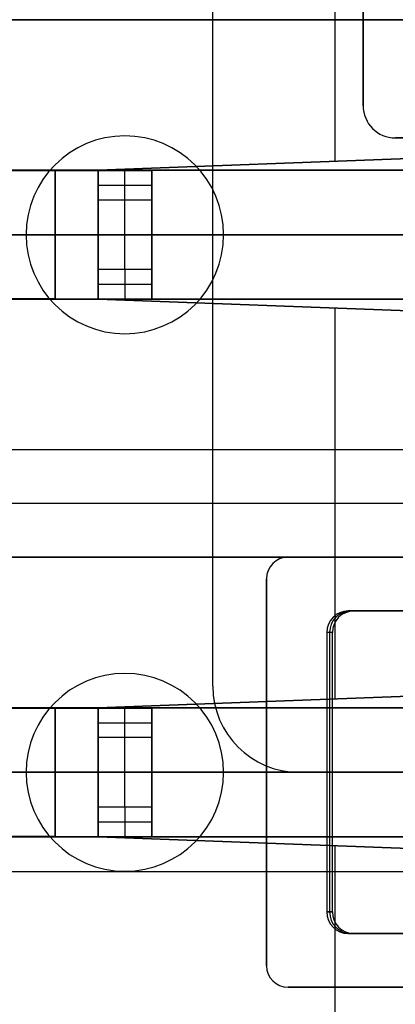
# Model space of a CAD drawing. Extents: x -64 to 57, y 4 to 161.
# Tile 44 of 256: x -50.68 to -48.93, y 51.38 to 55.96. Entities that reach past the tile are written whole.
import ezdxf

# ---------------------------------------------------------------- set-up
doc = ezdxf.new("R2010")
doc.units = 0
doc.layers.add('DEFAULT', color=7, linetype='CONTINUOUS')

msp = doc.modelspace()

# ---------------------------------------------------------------- linework, layer by layer
at = {"layer": 'DEFAULT', "color": 254}
for p, q in [((-49.7771, 52.8565, 52.4366), (-49.7771, 59.0565, 52.4366)), ((-49.7771, 52.8565, 52.7366), (-49.7771, 59.0565, 52.7366)), ((-49.7771, 52.8565, 52.5866), (-49.7771, 59.0565, 52.5866)), ((-49.2096, 56.6154, 40.0966), (-49.2096, 55.2976, 40.0966)), ((-49.0771, 56.3565, 52.4366), (-49.0771, 55.5565, 52.4366)), ((-49.0771, 56.3565, 52.7366), (-49.0771, 55.5565, 52.7366)), ((-49.0771, 55.5565, 52.5866), (-49.0771, 56.3565, 52.5866)), ((-57.4471, 55.9565, 38.0966), (-46.4771, 55.9565, 38.0966)), ((-47.8921, 55.9565, 52.3366), (-54.3571, 55.9565, 52.3366)), ((-47.6921, 55.9565, 51.4966), (-51.9421, 55.9565, 51.4966)), ((-46.4771, 55.9565, 40.0966), (-51.9421, 55.9565, 40.0966)), ((-49.7771, 55.9565, 52.4366), (-49.0771, 55.9565, 52.4366)), ((-49.7771, 55.9565, 52.4366), (-49.7771, 55.9565, 52.7366)), ((-49.7771, 55.9565, 52.7366), (-49.0771, 55.9565, 52.7366)), ((-49.0771, 55.9565, 52.7366), (-49.0771, 55.9565, 52.4366)), ((-49.0771, 55.5565, 52.7366), (-49.0771, 55.5565, 52.4366)), ((-48.9271, 55.4065, 52.4366), (-47.6271, 55.4065, 52.4366)), ((-48.9271, 55.4065, 52.7366), (-48.9271, 55.4065, 52.4366)), ((-47.6271, 55.4065, 52.7366), (-48.9271, 55.4065, 52.7366)), ((-50.3121, 55.2565, 40.0966), (-47.6921, 55.3542, 40.0966)), ((-47.6921, 55.3542, 38.0966), (-50.3121, 55.2565, 38.0966)), ((-47.6921, 55.3542, 39.0966), (-50.3121, 55.2565, 39.0966)), ((-49.0021, 55.3054, 38.0966), (-49.0021, 55.3054, 40.0966)), ((-50.9971, 55.2565, 51.4966), (-47.8921, 55.2565, 51.4966)), ((-47.8921, 55.2565, 51.2466), (-50.9971, 55.2565, 51.2466)), ((-50.9971, 55.2547, 42.7466), (-50.5121, 55.2547, 42.7466)), ((-50.5121, 55.2547, 42.9966), (-50.9971, 55.2547, 42.9966)), ((-50.5296, 55.2547, 42.9966), (-50.5296, 55.2547, 42.7466)), ((-50.5121, 55.2547, 42.7466), (-50.5121, 54.6583, 42.7466)), ((-50.5121, 54.6583, 42.9966), (-50.5121, 55.2547, 42.9966)), ((-50.3121, 54.6565, 40.0966), (-50.3121, 55.2565, 40.0966)), ((-50.3121, 55.2565, 38.0966), (-50.3121, 55.2565, 40.0966)), ((-50.3121, 55.2565, 38.0966), (-50.3121, 54.6565, 38.0966)), ((-50.3121, 55.2565, 39.0966), (-50.3121, 54.6565, 39.0966)), ((-50.3121, 54.6583, 42.5466), (-50.3121, 55.2547, 42.5466)), ((-50.3121, 55.2547, 42.5466), (-50.3121, 55.2547, 35.1629)), ((-50.3121, 55.2547, 35.1629), (-50.3121, 55.119, 34.9016)), ((-50.3121, 55.2547, 35.1629), (-50.0621, 55.2547, 35.1629)), ((-50.3121, 54.6583, 38.7241), (-50.3121, 55.2547, 38.7241)), ((-50.3121, 55.2547, 39.0798), (-50.0621, 55.2547, 39.0798)), ((-50.1871, 55.119, 34.9016), (-50.1871, 55.2547, 35.1629)), ((-50.0621, 54.6583, 42.5466), (-50.0621, 55.2547, 42.5466)), ((-50.0621, 55.2547, 35.1629), (-50.0621, 55.2547, 42.5466)), ((-50.0621, 55.119, 34.9016), (-50.0621, 55.2547, 35.1629)), ((-50.0621, 55.2547, 38.7241), (-50.0621, 54.6583, 38.7241)), ((-49.2196, 55.2565, 51.2466), (-49.2196, 55.2565, 51.4966)), ((-50.3121, 55.1868, 35.0323), (-50.0621, 55.1868, 35.0323)), ((-50.3121, 55.119, 34.9016), (-50.3121, 54.794, 34.9016)), ((-50.3121, 55.119, 34.9016), (-50.0621, 55.119, 34.9016)), ((-50.1871, 54.794, 34.9016), (-50.1871, 55.119, 34.9016)), ((-50.0621, 54.794, 34.9016), (-50.0621, 55.119, 34.9016)), ((-50.5121, 54.9565, 42.7466), (-54.1771, 54.9565, 42.7466)), ((-54.1771, 54.9565, 42.9966), (-50.5121, 54.9565, 42.9966)), ((-54.1771, 54.9565, 51.4966), (-47.8921, 54.9565, 51.4966)), ((-47.8921, 54.9565, 51.2466), (-54.1771, 54.9565, 51.2466)), ((-50.3121, 54.9565, 42.5466), (-50.3121, 54.9565, 34.9016)), ((-50.3121, 54.9565, 34.9016), (-50.0621, 54.9565, 34.9016)), ((-50.3121, 54.9565, 40.0966), (-50.3121, 54.9565, 38.0966)), ((-50.0621, 54.9565, 42.5466), (-50.0621, 54.9565, 34.9016)), ((-50.3121, 54.794, 34.9016), (-50.3121, 54.6583, 35.1629)), ((-50.0621, 54.794, 34.9016), (-50.3121, 54.794, 34.9016)), ((-50.1871, 54.794, 34.9016), (-50.1871, 54.6583, 35.1629)), ((-50.0621, 54.6583, 35.1629), (-50.0621, 54.794, 34.9016)), ((-50.3121, 54.7261, 35.0323), (-50.0621, 54.7261, 35.0323)), ((-50.5121, 54.6583, 42.7466), (-50.9971, 54.6583, 42.7466)), ((-50.9971, 54.6583, 42.9966), (-50.5121, 54.6583, 42.9966)), ((-50.9971, 54.6565, 51.4966), (-47.8921, 54.6565, 51.4966)), ((-47.8921, 54.6565, 51.2466), (-50.9971, 54.6565, 51.2466)), ((-50.5296, 54.6583, 42.9966), (-50.5296, 54.6583, 42.7466)), ((-50.3121, 54.6583, 42.5466), (-50.3121, 54.6583, 35.1629)), ((-50.3121, 54.6583, 35.1629), (-50.0621, 54.6583, 35.1629)), ((-50.3121, 54.6583, 39.0798), (-50.0621, 54.6583, 39.0798)), ((-50.3121, 54.6565, 40.0966), (-50.3121, 54.6565, 38.0966)), ((-47.6921, 54.5587, 40.0966), (-50.3121, 54.6565, 40.0966)), ((-50.3121, 54.6565, 38.0966), (-47.6921, 54.5587, 38.0966)), ((-50.3121, 54.6565, 39.0966), (-47.6921, 54.5587, 39.0966)), ((-50.0621, 54.6583, 35.1629), (-50.0621, 54.6583, 42.5466)), ((-49.2196, 54.6565, 51.2466), (-49.2196, 54.6565, 51.4966)), ((-49.2096, 54.6154, 40.0966), (-49.2096, 52.7976, 40.0966)), ((-49.0021, 54.6076, 38.0966), (-49.0021, 54.6076, 40.0966)), ((-46.4771, 53.9565, 38.0966), (-59.2471, 53.9565, 38.0966)), ((-46.4771, 53.9565, 37.6966), (-59.2471, 53.9565, 37.6966)), ((-46.4771, 53.9565, 37.8966), (-59.2471, 53.9565, 37.8966)), ((-46.4771, 53.7065, 37.6966), (-59.2471, 53.7065, 37.6966)), ((-59.2471, 53.4565, 38.0966), (-46.4771, 53.4565, 38.0966)), ((-59.2471, 53.4565, 37.6966), (-46.4771, 53.4565, 37.6966)), ((-46.4771, 53.4565, 37.8966), (-59.2471, 53.4565, 37.8966)), ((-50.3121, 52.7565, 40.0966), (-47.6921, 52.8542, 40.0966)), ((-47.6921, 52.8542, 38.0966), (-50.3121, 52.7565, 38.0966)), ((-47.6921, 52.8542, 39.0966), (-50.3121, 52.7565, 39.0966)), ((-49.7771, 52.8565, 52.4366), (-49.7771, 52.8565, 52.7366)), ((-49.0021, 52.8054, 38.0966), (-49.0021, 52.8054, 40.0966)), ((-50.9971, 52.7565, 51.4966), (-47.8921, 52.7565, 51.4966)), ((-47.8921, 52.7565, 51.2466), (-50.9971, 52.7565, 51.2466)), ((-50.9971, 52.7547, 42.7466), (-50.5121, 52.7547, 42.7466)), ((-50.5121, 52.7547, 42.9966), (-50.9971, 52.7547, 42.9966)), ((-50.5296, 52.7547, 42.9966), (-50.5296, 52.7547, 42.7466)), ((-50.5121, 52.7547, 42.7466), (-50.5121, 52.1583, 42.7466)), ((-50.5121, 52.1583, 42.9966), (-50.5121, 52.7547, 42.9966)), ((-50.3121, 52.1565, 40.0966), (-50.3121, 52.7565, 40.0966)), ((-50.3121, 52.7565, 38.0966), (-50.3121, 52.7565, 40.0966)), ((-50.3121, 52.7565, 38.0966), (-50.3121, 52.1565, 38.0966)), ((-50.3121, 52.7565, 39.0966), (-50.3121, 52.1565, 39.0966)), ((-50.3121, 52.1583, 42.5466), (-50.3121, 52.7547, 42.5466)), ((-50.3121, 52.7547, 42.5466), (-50.3121, 52.7547, 35.1629)), ((-50.3121, 52.7547, 35.1629), (-50.3121, 52.619, 34.9016)), ((-50.3121, 52.7547, 35.1629), (-50.0621, 52.7547, 35.1629)), ((-50.3121, 52.1583, 38.7241), (-50.3121, 52.7547, 38.7241)), ((-50.3121, 52.7547, 39.0798), (-50.0621, 52.7547, 39.0798)), ((-50.1871, 52.619, 34.9016), (-50.1871, 52.7547, 35.1629)), ((-50.0621, 52.1583, 42.5466), (-50.0621, 52.7547, 42.5466)), ((-50.0621, 52.7547, 35.1629), (-50.0621, 52.7547, 42.5466)), ((-50.0621, 52.619, 34.9016), (-50.0621, 52.7547, 35.1629)), ((-50.0621, 52.7547, 38.7241), (-50.0621, 52.1583, 38.7241)), ((-49.2196, 52.7565, 51.2466), (-49.2196, 52.7565, 51.4966)), ((-50.3121, 52.6868, 35.0323), (-50.0621, 52.6868, 35.0323)), ((-50.3121, 52.619, 34.9016), (-50.3121, 52.294, 34.9016)), ((-50.3121, 52.619, 34.9016), (-50.0621, 52.619, 34.9016)), ((-50.1871, 52.294, 34.9016), (-50.1871, 52.619, 34.9016)), ((-50.0621, 52.294, 34.9016), (-50.0621, 52.619, 34.9016)), ((-54.1771, 52.4565, 51.4966), (-47.8921, 52.4565, 51.4966)), ((-47.8921, 52.4565, 51.2466), (-54.1771, 52.4565, 51.2466)), ((-50.5121, 52.4565, 42.7466), (-54.1771, 52.4565, 42.7466)), ((-54.1771, 52.4565, 42.9966), (-50.5121, 52.4565, 42.9966)), ((-50.3121, 52.4565, 40.0966), (-50.3121, 52.4565, 38.0966)), ((-50.3121, 52.4565, 42.5466), (-50.3121, 52.4565, 34.9016)), ((-50.3121, 52.4565, 34.9016), (-50.0621, 52.4565, 34.9016)), ((-50.0621, 52.4565, 42.5466), (-50.0621, 52.4565, 34.9016)), ((-46.5771, 52.4565, 52.4366), (-49.3771, 52.4565, 52.4366)), ((-49.3771, 52.4565, 52.4366), (-49.3771, 52.4565, 52.7366)), ((-46.5771, 52.4565, 52.7366), (-49.3771, 52.4565, 52.7366)), ((-46.2307, 52.4565, 52.5366), (-49.3771, 52.4565, 52.5366)), ((-50.3121, 52.294, 34.9016), (-50.3121, 52.1583, 35.1629)), ((-50.0621, 52.294, 34.9016), (-50.3121, 52.294, 34.9016)), ((-50.1871, 52.294, 34.9016), (-50.1871, 52.1583, 35.1629)), ((-50.0621, 52.1583, 35.1629), (-50.0621, 52.294, 34.9016)), ((-50.3121, 52.2261, 35.0323), (-50.0621, 52.2261, 35.0323)), ((-50.5121, 52.1583, 42.7466), (-50.9971, 52.1583, 42.7466)), ((-50.9971, 52.1583, 42.9966), (-50.5121, 52.1583, 42.9966)), ((-50.9971, 52.1565, 51.4966), (-47.8921, 52.1565, 51.4966)), ((-47.8921, 52.1565, 51.2466), (-50.9971, 52.1565, 51.2466)), ((-50.5296, 52.1583, 42.9966), (-50.5296, 52.1583, 42.7466)), ((-50.3121, 52.1583, 42.5466), (-50.3121, 52.1583, 35.1629)), ((-50.3121, 52.1583, 35.1629), (-50.0621, 52.1583, 35.1629)), ((-50.3121, 52.1583, 39.0798), (-50.0621, 52.1583, 39.0798)), ((-50.3121, 52.1565, 40.0966), (-50.3121, 52.1565, 38.0966)), ((-47.6921, 52.0587, 40.0966), (-50.3121, 52.1565, 40.0966)), ((-50.3121, 52.1565, 38.0966), (-47.6921, 52.0587, 38.0966)), ((-50.3121, 52.1565, 39.0966), (-47.6921, 52.0587, 39.0966)), ((-50.0621, 52.1583, 35.1629), (-50.0621, 52.1583, 42.5466)), ((-49.2196, 52.1565, 51.2466), (-49.2196, 52.1565, 51.4966)), ((-49.2096, 52.1154, 40.0966), (-49.2096, 51.2065, 40.0966)), ((-49.0021, 52.1076, 38.0966), (-49.0021, 52.1076, 40.0966)), ((-59.2471, 51.9951, 38.0966), (-47.6921, 51.9951, 38.0966))]:
    msp.add_line(p, q, dxfattribs=at)
at = {"layer": 'DEFAULT'}
for p, q in [((-62.8671, 55.9565, 53.0366), (-48.7271, 55.9565, 53.0366)), ((-62.8671, 55.9565, 52.7366), (-48.7271, 55.9565, 52.7366)), ((-49.4271, 53.4565, 53.0366), (-47.4271, 53.4565, 53.0366)), ((-49.4271, 53.4565, 52.7366), (-47.4271, 53.4565, 52.7366)), ((-49.4271, 53.4565, 53.0366), (-49.4271, 53.4565, 52.7366)), ((-49.4271, 53.4565, 52.8866), (-47.4271, 53.4565, 52.8866)), ((-49.5271, 51.5565, 53.0366), (-49.5271, 53.3565, 53.0366)), ((-49.5271, 51.5565, 52.7366), (-49.5271, 53.3565, 52.7366)), ((-49.5271, 53.3565, 53.0366), (-49.5271, 53.3565, 52.7366)), ((-49.5271, 53.3565, 52.8866), (-49.5271, 51.5565, 52.8866)), ((-47.3542, 53.2065, 53.0354), (-49.1469, 53.2065, 52.8785)), ((-49.1469, 53.2065, 52.8785), (-49.1207, 53.2065, 52.5797)), ((-49.1407, 53.2065, 52.8081), (-47.3271, 53.2065, 52.8081)), ((-49.1207, 53.2065, 52.5797), (-47.328, 53.2065, 52.7365)), ((-49.2465, 53.1065, 52.8698), (-49.2465, 51.8065, 52.8698)), ((-49.2204, 53.1065, 52.571), (-49.2465, 53.1065, 52.8698)), ((-49.2204, 53.1065, 52.571), (-49.2465, 53.1065, 52.8698)), ((-49.2334, 53.1065, 52.7204), (-49.2334, 51.8065, 52.7204)), ((-49.2204, 51.8065, 52.571), (-49.2204, 53.1065, 52.571)), ((-49.5271, 52.4565, 53.0366), (-49.5271, 52.4565, 52.7366)), ((-47.3542, 52.4565, 53.0354), (-49.2465, 52.4565, 52.8698)), ((-49.2204, 52.4565, 52.571), (-49.2465, 52.4565, 52.8698)), ((-47.328, 52.4565, 52.7365), (-49.2204, 52.4565, 52.571)), ((-49.2465, 51.8065, 52.8698), (-49.2204, 51.8065, 52.571)), ((-49.2204, 51.8065, 52.571), (-49.2465, 51.8065, 52.8698)), ((-49.1469, 51.7065, 52.8785), (-47.3542, 51.7065, 53.0354)), ((-49.1207, 51.7065, 52.5797), (-49.1469, 51.7065, 52.8785)), ((-49.1407, 51.7065, 52.8081), (-47.3271, 51.7065, 52.8081)), ((-47.328, 51.7065, 52.7365), (-49.1207, 51.7065, 52.5797)), ((-49.5271, 51.5565, 52.7366), (-49.5271, 51.5565, 53.0366)), ((-47.4271, 51.4565, 53.0366), (-49.4271, 51.4565, 53.0366)), ((-47.4271, 51.4565, 52.7366), (-49.4271, 51.4565, 52.7366)), ((-49.4271, 51.4565, 52.7366), (-49.4271, 51.4565, 53.0366)), ((-49.4271, 51.4565, 52.8866), (-47.4271, 51.4565, 52.8866))]:
    msp.add_line(p, q, dxfattribs=at)
at = {"layer": 'DEFAULT', "color": 156}
for p, q in [((-50.187, 55.4162, 37.5166), (-50.187, 55.4162, 35.8806)), ((-50.647, 54.9562, 37.5166), (-50.647, 54.9562, 35.8806)), ((-49.727, 54.9562, 35.8806), (-49.727, 54.9562, 37.5166)), ((-50.187, 54.4962, 37.5166), (-50.187, 54.4962, 35.8806)), ((-50.187, 52.916, 37.5166), (-50.187, 52.916, 35.8806)), ((-50.647, 52.456, 37.5166), (-50.647, 52.456, 35.8806)), ((-49.727, 52.456, 35.8806), (-49.727, 52.456, 37.5166)), ((-50.187, 51.996, 37.5166), (-50.187, 51.996, 35.8806))]:
    msp.add_line(p, q, dxfattribs=at)
at = {"layer": 'DEFAULT', "color": 254}
for centre, radius in [((-48.9271, 55.5565, 52.7366), 0.15), ((-48.9271, 55.5565, 52.4366), 0.15), ((-48.9271, 55.5565, 52.5866), 0.15), ((-49.3771, 52.8565, 52.7366), 0.4), ((-49.3771, 52.8565, 52.4366), 0.4), ((-49.3771, 52.8565, 52.5866), 0.4)]:
    msp.add_arc(centre, radius, 180, 270, dxfattribs=at)
at = {"layer": 'DEFAULT', "color": 156}
for centre, start, end in [((-50.187, 54.9562, 37.5166), 0, 180), ((-50.187, 54.9562, 35.8806), 0, 180), ((-50.187, 54.9562, 36.6986), 0, 180), ((-50.187, 54.9562, 37.5166), 180, 0), ((-50.187, 54.9562, 35.8806), 180, 0), ((-50.187, 54.9562, 36.6986), 180, 0), ((-50.187, 52.456, 37.5166), 360, 180), ((-50.187, 52.456, 35.8806), 360, 180), ((-50.187, 52.456, 36.6986), 0, 180), ((-50.187, 52.456, 37.5166), 180, 0), ((-50.187, 52.456, 35.8806), 180, 0), ((-50.187, 52.456, 36.6986), 180, 0)]:
    msp.add_arc(centre, 0.46, start, end, dxfattribs=at)
at = {"layer": 'DEFAULT', "color": 254, "extrusion": (-1.19249e-08, 1, -7.34852e-16)}
msp.add_arc((50.5121, 42.5466, 55.2547), 0.2, 90, 180, dxfattribs=at)
at = {"layer": 'DEFAULT', "color": 254, "extrusion": (-1.19249e-08, 1, -3.03099e-16)}
msp.add_arc((50.5121, 42.5466, 55.2547), 0.45, 90, 180, dxfattribs=at)
at = {"layer": 'DEFAULT', "color": 254, "extrusion": (-1.19249e-08, 1, 0)}
for centre, radius in [((50.5121, 42.5466, 54.9565), 0.2), ((50.5121, 42.5466, 54.9565), 0.45), ((50.5121, 42.5466, 52.4565), 0.2), ((50.5121, 42.5466, 52.4565), 0.45)]:
    msp.add_arc(centre, radius, 90, 180, dxfattribs=at)
at = {"layer": 'DEFAULT', "color": 254, "extrusion": (-1.19249e-08, 1, 9.78151e-17)}
msp.add_arc((50.5121, 42.5466, 54.6583), 0.2, 90, 180, dxfattribs=at)
at = {"layer": 'DEFAULT', "color": 254, "extrusion": (-1.19249e-08, 1, -1.79741e-16)}
msp.add_arc((50.5121, 42.5466, 54.6583), 0.45, 90, 180, dxfattribs=at)
at = {"layer": 'DEFAULT'}
for centre, start, end in [((-49.4271, 53.3565, 53.0366), 90, 180), ((-49.4271, 53.3565, 52.7366), 90, 180), ((-49.4271, 53.3565, 52.8866), 90, 180), ((-49.4271, 51.5565, 53.0366), 180, 270), ((-49.4271, 51.5565, 52.7366), 180, 270), ((-49.4271, 51.5565, 52.8866), 180, 270)]:
    msp.add_arc(centre, 0.1, start, end, dxfattribs=at)
at = {"layer": 'DEFAULT', "extrusion": (-0.087156, -1.04168e-09, 0.996195)}
msp.add_arc((-53.1065, -44.3512, 56.9608), 0.1, 180, 270, dxfattribs=at)
at = {"layer": 'DEFAULT', "extrusion": (-0.087156, -1.03933e-09, 0.996195)}
msp.add_arc((-53.1065, -44.3512, 56.8108), 0.1, 180, 270, dxfattribs=at)
at = {"layer": 'DEFAULT', "extrusion": (-0.087156, -1.03856e-09, 0.996195)}
msp.add_arc((-53.1065, -44.3512, 56.6608), 0.1, 180, 270, dxfattribs=at)
at = {"layer": 'DEFAULT', "color": 254, "extrusion": (-1.19249e-08, 1, -7.61659e-16)}
msp.add_arc((50.5121, 42.5466, 52.7547), 0.2, 90, 180, dxfattribs=at)
at = {"layer": 'DEFAULT', "color": 254, "extrusion": (-1.19249e-08, 1, -3.29906e-16)}
msp.add_arc((50.5121, 42.5466, 52.7547), 0.45, 90, 180, dxfattribs=at)
at = {"layer": 'DEFAULT', "color": 254, "extrusion": (-1.19249e-08, 1, 7.10083e-17)}
msp.add_arc((50.5121, 42.5466, 52.1583), 0.2, 90, 180, dxfattribs=at)
at = {"layer": 'DEFAULT', "color": 254, "extrusion": (-1.19249e-08, 1, -2.06547e-16)}
msp.add_arc((50.5121, 42.5466, 52.1583), 0.45, 90, 180, dxfattribs=at)
at = {"layer": 'DEFAULT', "extrusion": (-0.087156, -1.03551e-09, 0.996195)}
msp.add_arc((-51.8065, -44.3512, 56.9608), 0.1, 270, 0, dxfattribs=at)
at = {"layer": 'DEFAULT', "extrusion": (-0.087156, -1.03932e-09, 0.996195)}
msp.add_arc((-51.8065, -44.3512, 56.8108), 0.1, 270, 0, dxfattribs=at)
at = {"layer": 'DEFAULT', "extrusion": (-0.087156, -1.04161e-09, 0.996195)}
msp.add_arc((-51.8065, -44.3512, 56.6608), 0.1, 270, 360, dxfattribs=at)

doc.saveas('drawing.dxf')
